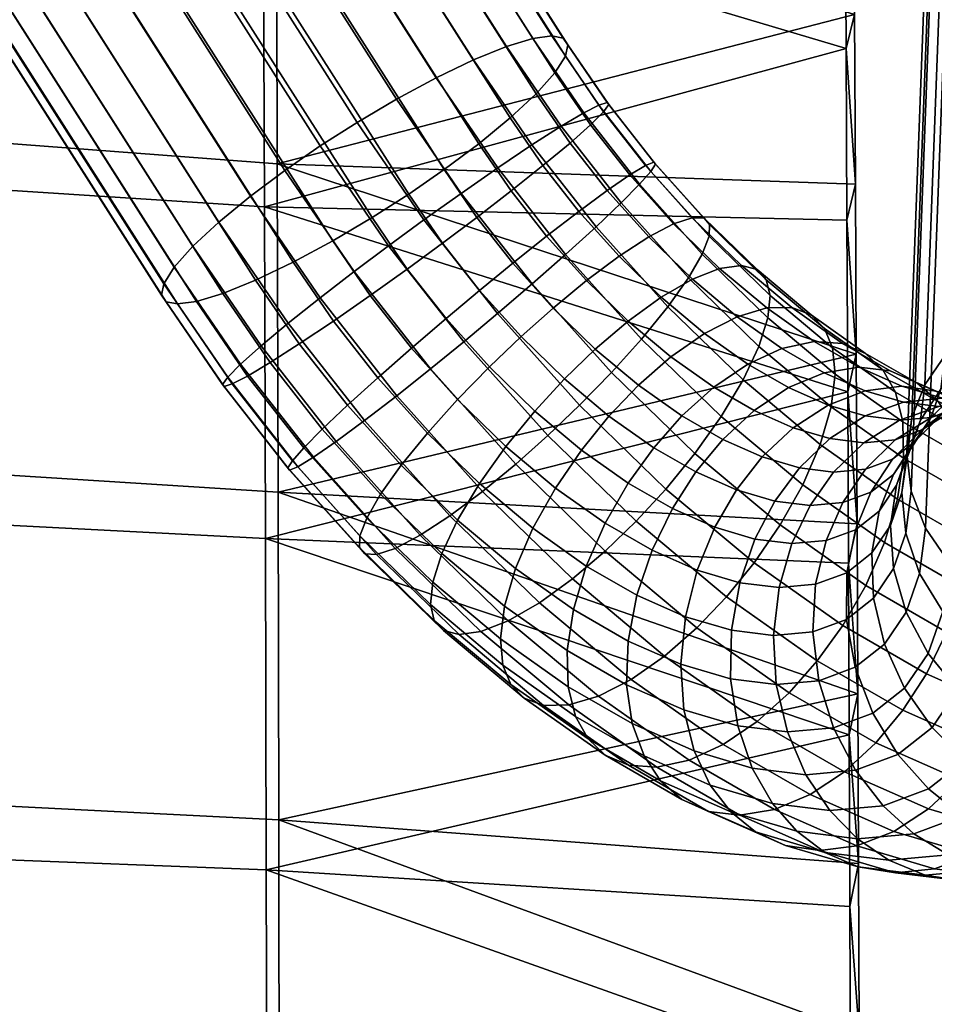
# Model space of a CAD drawing. Header units: millimetres. Extents: x -255 to 255, y -248 to 372.
# Tile 35 of 41: x 180 to 222, y 6 to 51. Entities that reach past the tile are written whole.
import ezdxf

# ---------------------------------------------------------------- set-up
doc = ezdxf.new("R2010")
doc.units = ezdxf.units.MM
doc.layers.add('LDS podnoz', color=7, linetype='Continuous')
doc.layers.add('LDS ram', color=7, linetype='Continuous')

msp = doc.modelspace()

# ---------------------------------------------------------------- meshes
at = {"layer": 'LDS podnoz'}
mesh = msp.add_polyface(dxfattribs=at)
corners = [(170.593, 101.583, 431.147), (177.833, 90.977, 433.514), (176.974, 90.013, 431.651), (169.77, 100.569, 429.296), (171.16, 102.907, 435.228), (178.423, 92.266, 437.603), (178.314, 91.736, 435.543), (171.055, 102.371, 433.169), (170.45, 103.265, 439.152), (177.683, 92.667, 441.517), (178.206, 92.568, 439.579), (170.951, 103.196, 437.206), (225.974, 23.821, 403.258), (232.006, 183.424, 203.688), (233.787, 182.671, 203.139), (227.754, 23.068, 402.71), (222.87, 26.222, 405.085), (228.902, 185.826, 205.514), (230.336, 184.482, 204.483), (224.304, 24.879, 404.054), (221.134, 29.497, 407.651), (227.167, 189.1, 208.081), (227.819, 187.396, 206.737), (221.787, 27.793, 406.308), (221.173, 32.876, 410.355), (227.206, 192.479, 210.784), (226.972, 190.829, 209.458), (220.939, 31.226, 409.028), (222.695, 35.745, 412.696), (228.727, 195.349, 213.125), (227.796, 193.971, 211.995), (221.764, 34.368, 411.566), (225.71, 38.125, 414.69), (231.742, 197.729, 215.119), (230.05, 196.633, 214.192), (224.018, 37.03, 413.763), (229.869, 39.42, 415.851), (235.901, 199.023, 216.28), (233.732, 198.545, 215.833), (227.7, 38.942, 415.403), (234.196, 39.326, 415.907), (240.228, 198.929, 216.336), (238.111, 199.143, 216.443), (232.079, 39.54, 416.014), (237.897, 38.083, 415.024), (243.93, 197.686, 215.454), (242.148, 198.439, 216.002), (236.116, 38.836, 415.573), (241, 35.681, 413.198), (247.033, 195.285, 213.627), (245.599, 196.628, 214.658), (239.567, 37.025, 414.229), (242.736, 32.407, 410.631), (248.769, 192.01, 211.061), (248.116, 193.714, 212.404), (242.084, 34.111, 411.975), (242.698, 29.027, 407.928), (248.73, 188.631, 208.357), (248.964, 190.281, 209.684), (242.932, 30.678, 409.254), (241.176, 26.158, 405.587), (247.208, 185.761, 206.016), (248.139, 187.139, 207.146), (242.106, 27.536, 406.717), (238.161, 23.778, 403.593), (244.193, 183.382, 204.022), (245.886, 184.477, 204.949), (239.854, 24.874, 404.52), (234.002, 22.484, 402.432), (240.034, 182.087, 202.861), (242.204, 182.565, 203.309), (236.171, 22.962, 402.879), (229.675, 22.578, 402.376), (235.708, 182.181, 202.805), (237.824, 181.967, 202.698), (231.792, 22.364, 402.269)]
mesh.append_faces([[corners[k] for k in face] for face in [(0, 1, 2, 3), (4, 5, 6, 7), (7, 6, 1, 0), (8, 9, 10, 11), (11, 10, 5, 4), (12, 13, 14, 15), (16, 17, 18, 19), (19, 18, 13, 12), (20, 21, 22, 23), (24, 25, 26, 27), (27, 26, 21, 20), (23, 22, 17, 16), (28, 29, 30, 31), (32, 33, 34, 35), (35, 34, 29, 28), (36, 37, 38, 39), (40, 41, 42, 43), (43, 42, 37, 36), (39, 38, 33, 32), (31, 30, 25, 24), (44, 45, 46, 47), (48, 49, 50, 51), (51, 50, 45, 44), (52, 53, 54, 55), (56, 57, 58, 59), (59, 58, 53, 52), (55, 54, 49, 48), (60, 61, 62, 63), (64, 65, 66, 67), (67, 66, 61, 60), (68, 69, 70, 71), (72, 73, 74, 75), (15, 14, 73, 72), (75, 74, 69, 68), (71, 70, 65, 64), (63, 62, 57, 56), (47, 46, 41, 40)]])
mesh = msp.add_polyface(dxfattribs=at)
corners = [(169.432, 84.324, 427.7), (182.901, 63.192, 432.417), (181.096, 62.123, 432.787), (167.626, 83.256, 428.071), (171.124, 85.407, 427.722), (184.594, 64.275, 432.438), (174.337, 87.715, 428.883), (187.807, 66.582, 433.599), (186.219, 65.396, 432.818), (172.749, 86.528, 428.102), (175.781, 88.902, 430.078), (189.25, 67.77, 434.795), (179.274, 61.141, 433.587), (165.804, 82.273, 428.871), (187.436, 38.09, 444.867), (186.914, 38.19, 446.805), (173.443, 59.322, 442.089), (160.496, 80.354, 435.434), (176.043, 59.706, 436.384), (189.513, 38.573, 441.1), (188.302, 38.209, 442.924), (174.833, 59.341, 438.208), (192.744, 40.009, 438.304), (191.022, 39.184, 439.524), (177.552, 60.316, 434.808), (194.565, 40.991, 437.504), (176.974, 90.013, 431.651), (190.444, 68.881, 436.368), (178.314, 91.736, 435.543), (191.784, 70.604, 440.259), (191.303, 69.844, 438.231), (177.833, 90.977, 433.514), (178.423, 92.266, 437.603), (191.893, 71.134, 442.32), (177.683, 92.667, 441.517), (191.153, 71.535, 446.234), (191.675, 71.436, 444.295), (178.206, 92.568, 439.579), (176.816, 92.549, 443.46), (190.286, 71.416, 448.176), (174.097, 91.574, 446.86), (187.566, 70.442, 451.576), (189.076, 71.052, 450), (175.606, 92.184, 445.283), (172.375, 90.749, 448.08), (185.845, 69.616, 452.796), (168.748, 88.698, 449.25), (182.218, 67.566, 453.967), (184.023, 68.634, 453.597), (170.553, 89.766, 448.88), (167.055, 87.614, 449.229), (180.525, 66.482, 453.946), (165.43, 86.494, 448.849), (178.9, 65.362, 453.565), (192.37, 44.229, 458.282), (193.995, 45.35, 458.662), (177.312, 64.175, 452.784), (190.782, 43.043, 457.501), (195.688, 46.433, 458.683), (174.675, 61.876, 450.016), (188.145, 40.744, 454.732), (189.338, 41.856, 456.306), (175.868, 62.988, 451.589), (173.816, 60.913, 448.153), (187.286, 39.781, 452.87), (173.226, 59.624, 444.064), (186.695, 38.492, 448.78), (186.805, 39.021, 450.841), (173.334, 60.153, 446.124), (189.578, 34.298, 447.394), (189.499, 34.396, 449.4), (189.739, 34.734, 451.49)]
mesh.append_faces([[corners[k] for k in face] for face in [(0, 1, 2, 3), (4, 5, 1, 0), (6, 7, 8, 9), (10, 11, 7, 6), (9, 8, 5, 4), (3, 2, 12, 13), (14, 15, 16, 17), (18, 19, 20, 21), (12, 22, 23, 24), (2, 25, 22, 12), (24, 23, 19, 18), (26, 27, 11, 10), (17, 21, 20, 14), (28, 29, 30, 31), (32, 33, 29, 28), (34, 35, 36, 37), (38, 39, 35, 34), (37, 36, 33, 32), (40, 41, 42, 43), (44, 45, 41, 40), (46, 47, 48, 49), (50, 51, 47, 46), (49, 48, 45, 44), (43, 42, 39, 38), (27, 26, 31, 30), (52, 53, 51, 50), (53, 54, 55, 51), (56, 57, 54, 53), (51, 55, 58, 47), (59, 60, 61, 62), (63, 64, 60, 59), (65, 66, 67, 68), (16, 15, 66, 65), (68, 67, 64, 63), (62, 61, 57, 56), (15, 69, 70, 66), (66, 70, 71, 67)]])
mesh = msp.add_polyface(dxfattribs=at)
corners = [(184.594, 64.275, 432.438), (198.064, 43.143, 437.155), (196.371, 42.06, 437.133), (182.901, 63.192, 432.417), (187.807, 66.582, 433.599), (201.276, 45.45, 438.316), (199.688, 44.264, 437.535), (186.219, 65.396, 432.818), (189.25, 67.77, 434.795), (202.72, 46.637, 439.511), (194.565, 40.991, 437.504), (181.096, 62.123, 432.787), (191.303, 69.844, 438.231), (204.772, 48.712, 442.947), (203.914, 47.749, 441.084), (190.444, 68.881, 436.368), (191.893, 71.134, 442.32), (205.363, 50.001, 447.036), (205.254, 49.472, 444.976), (191.784, 70.604, 440.259), (191.675, 71.436, 444.295), (205.145, 50.303, 449.012), (190.286, 71.416, 448.176), (203.756, 50.284, 452.893), (204.623, 50.403, 450.95), (191.153, 71.535, 446.234), (189.076, 71.052, 450), (202.546, 49.92, 454.716), (187.566, 70.442, 451.576), (201.037, 49.309, 456.293), (184.023, 68.634, 453.597), (197.493, 47.502, 458.313), (199.314, 48.484, 457.513), (185.845, 69.616, 452.796), (182.218, 67.566, 453.967), (195.688, 46.433, 458.683), (199.77, 37.424, 437.493), (198.179, 36.062, 437.886), (196.286, 38.478, 437.884), (197.989, 39.696, 437.491), (201.311, 38.714, 437.498), (199.61, 40.885, 437.497), (200.587, 36.358, 459.36), (202.128, 37.647, 459.365), (198.754, 41.954, 459.362), (197.133, 40.765, 459.356), (199.057, 35.108, 458.99), (195.554, 39.578, 458.986), (189.513, 38.573, 441.1), (191.688, 35.395, 441.582), (190.651, 34.778, 443.444), (188.302, 38.209, 442.924), (192.744, 40.009, 438.304), (194.596, 37.303, 438.713), (193.029, 36.252, 439.968), (191.022, 39.184, 439.524), (201.189, 42.071, 437.867), (200.457, 43.172, 458.969), (202.147, 44.347, 458.14), (193.995, 45.35, 458.662), (190.782, 43.043, 457.501), (193.983, 38.367, 458.209), (192.37, 44.229, 458.282), (188.145, 40.744, 454.732), (191.278, 36.167, 455.425), (192.523, 37.203, 457.01), (189.338, 41.856, 456.306), (186.805, 39.021, 450.841), (189.739, 34.734, 451.49), (190.333, 35.329, 453.544), (187.286, 39.781, 452.87)]
mesh.append_faces([[corners[k] for k in face] for face in [(0, 1, 2, 3), (4, 5, 6, 7), (8, 9, 5, 4), (7, 6, 1, 0), (3, 2, 10, 11), (12, 13, 14, 15), (16, 17, 18, 19), (20, 21, 17, 16), (19, 18, 13, 12), (15, 14, 9, 8), (22, 23, 24, 25), (26, 27, 23, 22), (28, 29, 27, 26), (25, 24, 21, 20), (30, 31, 32, 33), (34, 35, 31, 30), (29, 28, 33, 32), (36, 37, 38, 39), (40, 36, 39, 41), (42, 43, 44, 45), (46, 42, 45, 47), (48, 49, 50, 51), (52, 53, 54, 55), (2, 39, 38, 10), (10, 38, 53, 52), (55, 54, 49, 48), (6, 56, 41, 1), (1, 41, 39, 2), (31, 57, 58, 32), (59, 45, 44, 35), (35, 44, 57, 31), (60, 61, 47, 62), (63, 64, 65, 66), (66, 65, 61, 60), (67, 68, 69, 70), (70, 69, 64, 63), (62, 47, 45, 59)]])
mesh = msp.add_polyface(dxfattribs=at)
corners = [(204.392, 41.2, 438.646), (202.841, 39.964, 437.869), (201.189, 42.071, 437.867), (202.76, 43.283, 438.644), (205.87, 42.341, 439.845), (204.22, 44.447, 439.843), (207.173, 43.304, 441.429), (205.465, 45.483, 441.428), (208.211, 44.022, 443.311), (206.41, 46.321, 443.309), (208.929, 44.458, 445.365), (207.004, 46.916, 445.363), (209.313, 44.613, 447.455), (207.244, 47.254, 447.453), (209.389, 44.515, 449.461), (207.166, 47.352, 449.459), (209.182, 44.184, 451.433), (206.793, 47.232, 451.43), (208.663, 43.591, 453.412), (206.092, 46.872, 453.409), (207.814, 42.733, 455.274), (205.054, 46.255, 455.271), (206.661, 41.638, 456.888), (203.714, 45.398, 456.885), (205.264, 40.369, 458.143), (202.147, 44.347, 458.14), (203.719, 39.01, 458.972), (200.457, 43.172, 458.969), (207.716, 40.28, 439.495), (206.218, 39.162, 438.299), (209.083, 41.172, 441.067), (210.226, 41.773, 442.929), (211.083, 42.054, 444.956), (211.628, 42.029, 447.016), (211.875, 41.739, 448.989), (211.853, 41.202, 450.926), (211.538, 40.382, 452.867), (210.902, 39.286, 454.688), (213.341, 39.859, 444.139), (212.339, 39.719, 442.164), (214.056, 39.67, 446.137), (214.482, 39.205, 448.045), (202.72, 46.637, 439.511), (201.276, 45.45, 438.316), (199.688, 44.264, 437.535), (204.772, 48.712, 442.947), (203.914, 47.749, 441.084), (205.363, 50.001, 447.036), (205.254, 49.472, 444.976), (205.145, 50.303, 449.012), (203.756, 50.284, 452.893), (204.623, 50.403, 450.95), (201.037, 49.309, 456.293), (202.546, 49.92, 454.716), (199.314, 48.484, 457.513)]
mesh.append_faces([[corners[k] for k in face] for face in [(0, 1, 2, 3), (4, 0, 3, 5), (6, 4, 5, 7), (8, 6, 7, 9), (10, 8, 9, 11), (12, 10, 11, 13), (14, 12, 13, 15), (16, 14, 15, 17), (18, 16, 17, 19), (20, 18, 19, 21), (22, 20, 21, 23), (24, 22, 23, 25), (26, 24, 25, 27), (28, 29, 0, 4), (30, 28, 4, 6), (31, 30, 6, 8), (32, 31, 8, 10), (33, 32, 10, 12), (34, 33, 12, 14), (35, 34, 14, 16), (36, 35, 16, 18), (37, 36, 18, 20), (38, 39, 31, 32), (40, 38, 32, 33), (41, 40, 33, 34), (42, 5, 3, 43), (43, 3, 2, 44), (45, 9, 7, 46), (47, 13, 11, 48), (48, 11, 9, 45), (46, 7, 5, 42), (49, 15, 13, 47), (50, 19, 17, 51), (52, 23, 21, 53), (53, 21, 19, 50), (54, 25, 23, 52), (15, 49, 51, 17)]])
mesh = msp.add_polyface(dxfattribs=at)
corners = [(202.841, 39.964, 437.869), (201.311, 38.714, 437.498), (199.61, 40.885, 437.497), (201.189, 42.071, 437.867), (202.128, 37.647, 459.365), (203.719, 39.01, 458.972), (200.457, 43.172, 458.969), (198.754, 41.954, 459.362), (203.214, 36.59, 437.137), (201.761, 35.201, 437.115), (199.77, 37.424, 437.493), (204.688, 37.902, 437.518), (206.218, 39.162, 438.299), (204.392, 41.2, 438.646), (209.956, 37.959, 456.263), (210.902, 39.286, 454.688), (207.814, 42.733, 455.274), (206.661, 41.638, 456.888), (208.75, 36.477, 457.481), (205.264, 40.369, 458.143), (207.367, 34.937, 458.28), (205.903, 33.434, 458.649), (204.449, 32.046, 458.627), (200.587, 36.358, 459.36), (202.976, 30.733, 458.246), (199.057, 35.108, 458.99), (201.445, 29.474, 457.465), (197.505, 33.872, 458.213), (203.849, 33.172, 436.359), (202.517, 31.54, 436.681), (200.296, 33.698, 437.484), (205.209, 34.651, 436.415), (206.625, 36.02, 436.817), (208.132, 37.301, 437.606), (209.651, 38.399, 438.794), (207.716, 40.28, 439.495), (211.085, 39.226, 440.342), (209.083, 41.172, 441.067), (212.339, 39.719, 442.164), (210.226, 41.773, 442.929), (214.654, 38.479, 449.912), (214.482, 39.205, 448.045), (211.875, 41.739, 448.989), (211.853, 41.202, 450.926), (214.552, 37.452, 451.775), (211.538, 40.382, 452.867), (214.139, 36.14, 453.517), (213.412, 34.601, 455.012), (212.406, 32.925, 456.158), (211.192, 31.219, 456.895), (207.255, 32.938, 435.345), (205.99, 31.38, 435.24), (208.611, 34.358, 435.779), (210.096, 35.658, 436.58), (211.636, 36.738, 437.756), (213.138, 37.507, 439.269), (214.505, 37.906, 441.031), (210.604, 32.949, 434.426), (209.309, 31.488, 433.952), (212.066, 34.266, 435.242), (213.628, 35.331, 436.404), (215.199, 36.052, 437.87), (213.924, 33.195, 433.692), (212.484, 31.866, 432.857), (215.507, 34.249, 434.837)]
mesh.append_faces([[corners[k] for k in face] for face in [(0, 1, 2, 3), (4, 5, 6, 7), (8, 9, 10, 1), (11, 8, 1, 0), (12, 11, 0, 13), (14, 15, 16, 17), (18, 14, 17, 19), (20, 18, 19, 5), (21, 20, 5, 4), (22, 21, 4, 23), (24, 22, 23, 25), (26, 24, 25, 27), (28, 29, 30, 9), (31, 28, 9, 8), (32, 31, 8, 11), (33, 32, 11, 12), (34, 33, 12, 35), (36, 34, 35, 37), (38, 36, 37, 39), (40, 41, 42, 43), (44, 40, 43, 45), (46, 44, 45, 15), (47, 46, 15, 14), (48, 47, 14, 18), (49, 48, 18, 20), (50, 51, 28, 31), (52, 50, 31, 32), (53, 52, 32, 33), (54, 53, 33, 34), (55, 54, 34, 36), (56, 55, 36, 38), (57, 58, 50, 52), (59, 57, 52, 53), (60, 59, 53, 54), (61, 60, 54, 55), (62, 63, 57, 59), (64, 62, 59, 60)]])
mesh = msp.add_polyface(dxfattribs=at)
corners = [(215.657, 37.921, 442.928), (214.505, 37.906, 441.031), (212.339, 39.719, 442.164), (213.341, 39.859, 444.139), (216.544, 37.586, 444.835), (214.056, 39.67, 446.137), (217.156, 36.967, 446.647), (214.482, 39.205, 448.045), (217.527, 36.075, 448.41), (214.654, 38.479, 449.912), (217.644, 34.865, 450.159), (214.552, 37.452, 451.775), (217.459, 33.362, 451.781), (214.139, 36.14, 453.517), (216.955, 31.635, 453.159), (213.412, 34.601, 455.012), (216.154, 29.787, 454.198), (212.406, 32.925, 456.158), (216.68, 36.37, 439.555), (215.199, 36.052, 437.87), (213.138, 37.507, 439.269), (217.981, 36.28, 441.35), (219.043, 35.822, 443.14), (219.839, 35.072, 444.826), (220.41, 34.039, 446.453), (220.747, 32.673, 448.053), (220.791, 31.008, 449.519), (220.511, 29.123, 450.745), (219.916, 27.13, 451.645), (217.143, 34.931, 436.249), (215.507, 34.249, 434.837), (213.628, 35.331, 436.404), (218.731, 35.188, 437.845), (220.173, 35.016, 439.522), (221.399, 34.464, 441.174), (215.716, 32.404, 431.912), (214.296, 31.065, 431.056), (212.484, 31.866, 432.857), (213.924, 33.195, 433.692), (217.317, 33.448, 433.038), (219.017, 34.103, 434.386), (220.708, 34.314, 435.88), (216.004, 30.563, 429.057), (214.872, 29.029, 428.421), (213.112, 29.546, 430.481), (217.404, 31.907, 429.935), (219.024, 32.946, 431.039), (220.783, 33.584, 432.319), (217.576, 30.368, 426.898), (216.491, 28.828, 426.197), (218.958, 31.715, 427.802), (220.595, 32.752, 428.882), (219.035, 30.498, 424.523), (217.995, 28.962, 423.75), (220.4, 31.843, 425.454), (220.283, 30.963, 422.071), (219.279, 29.441, 421.224), (221.633, 32.302, 423.03), (221.291, 31.755, 419.593), (220.318, 30.257, 418.671)]
mesh.append_faces([[corners[k] for k in face] for face in [(0, 1, 2, 3), (4, 0, 3, 5), (6, 4, 5, 7), (8, 6, 7, 9), (10, 8, 9, 11), (12, 10, 11, 13), (14, 12, 13, 15), (16, 14, 15, 17), (18, 19, 20, 1), (21, 18, 1, 0), (22, 21, 0, 4), (23, 22, 4, 6), (24, 23, 6, 8), (25, 24, 8, 10), (26, 25, 10, 12), (27, 26, 12, 14), (28, 27, 14, 16), (29, 30, 31, 19), (32, 29, 19, 18), (33, 32, 18, 21), (34, 33, 21, 22), (35, 36, 37, 38), (39, 35, 38, 30), (40, 39, 30, 29), (41, 40, 29, 32), (42, 43, 44, 36), (45, 42, 36, 35), (46, 45, 35, 39), (47, 46, 39, 40), (48, 49, 43, 42), (50, 48, 42, 45), (51, 50, 45, 46), (52, 53, 49, 48), (54, 52, 48, 50), (55, 56, 53, 52), (57, 55, 52, 54), (58, 59, 56, 55)]])
mesh = msp.add_polyface(dxfattribs=at)
corners = [(192.716, 30.888, 445.426), (192.509, 30.557, 447.397), (189.578, 34.298, 447.394), (189.95, 34.418, 445.423), (193.235, 31.48, 443.446), (190.651, 34.778, 443.444), (194.083, 32.339, 441.584), (191.688, 35.395, 441.582), (195.237, 33.434, 439.97), (193.029, 36.252, 439.968), (196.634, 34.703, 438.716), (194.596, 37.303, 438.713), (198.179, 36.062, 437.886), (196.286, 38.478, 437.884), (197.505, 33.872, 458.213), (199.057, 35.108, 458.99), (195.554, 39.578, 458.986), (193.983, 38.367, 458.209), (196.027, 32.731, 457.013), (192.523, 37.203, 457.01), (194.725, 31.768, 455.429), (191.278, 36.167, 455.425), (193.687, 31.05, 453.547), (190.333, 35.329, 453.544), (192.968, 30.613, 451.493), (189.739, 34.734, 451.49), (192.584, 30.459, 449.404), (189.499, 34.396, 449.4), (195.81, 27.434, 444.839), (195.788, 26.896, 446.775), (196.125, 28.254, 442.898), (196.761, 29.349, 441.076), (197.707, 30.677, 439.502), (198.913, 32.158, 438.283), (200.296, 33.698, 437.484), (201.761, 35.201, 437.115), (199.77, 37.424, 437.493), (199.947, 28.355, 456.27), (201.445, 29.474, 457.465), (198.581, 27.464, 454.697), (197.438, 26.863, 452.836), (196.58, 26.581, 450.808), (196.035, 26.607, 448.749), (199.054, 24.281, 443.664), (199.227, 23.555, 445.531), (199.156, 25.308, 441.801), (199.569, 26.62, 440.06), (200.297, 28.159, 438.564), (201.303, 29.835, 437.418), (201.37, 23.041, 451.412), (202.624, 23.534, 453.234), (200.368, 22.9, 449.437), (199.653, 23.09, 447.439), (187.436, 38.09, 444.867), (186.914, 38.19, 446.805), (188.302, 38.209, 442.924)]
mesh.append_faces([[corners[k] for k in face] for face in [(0, 1, 2, 3), (4, 0, 3, 5), (6, 4, 5, 7), (8, 6, 7, 9), (10, 8, 9, 11), (12, 10, 11, 13), (14, 15, 16, 17), (18, 14, 17, 19), (20, 18, 19, 21), (22, 20, 21, 23), (24, 22, 23, 25), (26, 24, 25, 27), (1, 26, 27, 2), (28, 29, 1, 0), (30, 28, 0, 4), (31, 30, 4, 6), (32, 31, 6, 8), (33, 32, 8, 10), (34, 33, 10, 12), (35, 34, 12, 36), (37, 38, 14, 18), (39, 37, 18, 20), (40, 39, 20, 22), (41, 40, 22, 24), (42, 41, 24, 26), (29, 42, 26, 1), (43, 44, 29, 28), (45, 43, 28, 30), (46, 45, 30, 31), (47, 46, 31, 32), (48, 47, 32, 33), (49, 50, 39, 40), (51, 49, 40, 41), (52, 51, 41, 42), (44, 52, 42, 29), (53, 3, 2, 54), (55, 5, 3, 53)]])
mesh = msp.add_polyface(dxfattribs=at)
corners = [(222.371, 33.613, 442.715), (221.399, 34.464, 441.174), (219.043, 35.822, 443.14), (219.839, 35.072, 444.826), (223.129, 32.472, 444.185), (220.41, 34.039, 446.453), (223.673, 30.986, 445.612), (220.747, 32.673, 448.053), (223.934, 29.197, 446.898), (220.791, 31.008, 449.519), (223.866, 27.19, 447.947), (220.511, 29.123, 450.745), (222.286, 34.082, 437.422), (220.708, 34.314, 435.88), (218.731, 35.188, 437.845), (220.173, 35.016, 439.522), (223.67, 33.46, 438.917), (224.81, 32.535, 440.29), (225.75, 31.313, 441.58), (226.494, 29.739, 442.809), (222.571, 33.766, 433.699), (220.783, 33.584, 432.319), (219.017, 34.103, 434.386), (224.278, 33.497, 435.091), (225.811, 32.83, 436.411), (222.407, 33.382, 430.087), (220.595, 32.752, 428.882), (219.024, 32.946, 431.039), (224.285, 33.554, 431.344), (226.11, 33.27, 432.573), (222.053, 32.881, 426.509), (220.4, 31.843, 425.454), (218.958, 31.715, 427.802), (223.916, 33.516, 427.632), (225.877, 33.695, 428.753), (223.3, 33.346, 424.058), (221.633, 32.302, 423.03), (225.206, 33.997, 425.096), (222.629, 33.085, 420.58), (221.291, 31.755, 419.593), (220.283, 30.963, 422.071), (224.307, 34.137, 421.582), (221.089, 31.391, 416.145), (220.467, 29.761, 415.147), (219.66, 28.574, 417.79), (220.318, 30.257, 418.671), (222.04, 32.855, 417.14), (223.37, 34.173, 418.156), (225.055, 35.237, 419.131), (220.962, 31.19, 412.688), (220.714, 29.433, 411.509), (220.188, 27.913, 414.123), (221.562, 32.757, 413.795), (222.499, 34.182, 414.86), (223.823, 35.484, 415.902), (225.514, 36.562, 416.853), (221.173, 32.876, 410.355), (220.939, 31.226, 409.028), (221.134, 29.497, 407.651), (220.892, 27.567, 410.322), (222.695, 35.745, 412.696), (221.764, 34.368, 411.566), (224.018, 37.03, 413.763)]
mesh.append_faces([[corners[k] for k in face] for face in [(0, 1, 2, 3), (4, 0, 3, 5), (6, 4, 5, 7), (8, 6, 7, 9), (10, 8, 9, 11), (12, 13, 14, 15), (16, 12, 15, 1), (17, 16, 1, 0), (18, 17, 0, 4), (19, 18, 4, 6), (20, 21, 22, 13), (23, 20, 13, 12), (24, 23, 12, 16), (25, 26, 27, 21), (28, 25, 21, 20), (29, 28, 20, 23), (30, 31, 32, 26), (33, 30, 26, 25), (34, 33, 25, 28), (35, 36, 31, 30), (37, 35, 30, 33), (38, 39, 40, 36), (41, 38, 36, 35), (42, 43, 44, 45), (46, 42, 45, 39), (47, 46, 39, 38), (48, 47, 38, 41), (49, 50, 51, 43), (52, 49, 43, 42), (53, 52, 42, 46), (54, 53, 46, 47), (55, 54, 47, 48), (49, 56, 57, 50), (50, 57, 58, 59), (53, 60, 61, 52), (54, 62, 60, 53), (52, 61, 56, 49)]])
mesh = msp.add_polyface(dxfattribs=at)
corners = [(202.517, 31.54, 436.681), (201.303, 29.835, 437.418), (198.913, 32.158, 438.283), (200.296, 33.698, 437.484), (209.86, 29.588, 457.217), (211.192, 31.219, 456.895), (207.367, 34.937, 458.28), (205.903, 33.434, 458.649), (208.5, 28.109, 457.161), (204.449, 32.046, 458.627), (207.084, 26.74, 456.759), (202.976, 30.733, 458.246), (205.576, 25.459, 455.97), (201.445, 29.474, 457.465), (204.057, 24.361, 454.782), (199.947, 28.355, 456.27), (202.624, 23.534, 453.234), (198.581, 27.464, 454.697), (202.264, 22.707, 440.176), (202.381, 21.496, 441.925), (199.054, 24.281, 443.664), (199.156, 25.308, 441.801), (202.449, 24.21, 438.554), (199.569, 26.62, 440.06), (202.953, 25.937, 437.175), (200.297, 28.159, 438.564), (203.754, 27.784, 436.136), (204.793, 29.635, 435.49), (205.99, 31.38, 435.24), (203.849, 33.172, 436.359), (215.114, 27.937, 454.844), (216.154, 29.787, 454.198), (212.406, 32.925, 456.158), (213.918, 26.192, 455.094), (212.653, 24.633, 454.989), (211.297, 23.214, 454.556), (209.812, 21.913, 453.755), (208.272, 20.833, 452.578), (205.619, 24.054, 435.366), (205.339, 22.168, 436.592), (206.214, 26.047, 434.467), (207.079, 28.021, 433.939), (208.139, 29.862, 433.781), (209.309, 31.488, 433.952), (207.255, 32.938, 435.345), (208.534, 24.71, 432.532), (208.133, 22.605, 433.269), (209.234, 26.779, 432.141), (210.166, 28.694, 432.091), (211.246, 30.371, 432.336), (212.484, 31.866, 432.857), (210.604, 32.949, 434.426), (210.77, 23.721, 430.309), (210.556, 21.534, 430.861), (211.312, 25.86, 430.077), (212.119, 27.83, 430.149), (213.112, 29.546, 430.481), (214.296, 31.065, 431.056), (213.27, 25.285, 427.784), (212.878, 23.101, 427.842), (213.96, 27.289, 427.993), (214.872, 29.029, 428.421)]
mesh.append_faces([[corners[k] for k in face] for face in [(0, 1, 2, 3), (4, 5, 6, 7), (8, 4, 7, 9), (10, 8, 9, 11), (12, 10, 11, 13), (14, 12, 13, 15), (16, 14, 15, 17), (18, 19, 20, 21), (22, 18, 21, 23), (24, 22, 23, 25), (26, 24, 25, 1), (27, 26, 1, 0), (28, 27, 0, 29), (30, 31, 32, 5), (33, 30, 5, 4), (34, 33, 4, 8), (35, 34, 8, 10), (36, 35, 10, 12), (37, 36, 12, 14), (38, 39, 22, 24), (40, 38, 24, 26), (41, 40, 26, 27), (42, 41, 27, 28), (43, 42, 28, 44), (45, 46, 38, 40), (47, 45, 40, 41), (48, 47, 41, 42), (49, 48, 42, 43), (50, 49, 43, 51), (52, 53, 46, 45), (54, 52, 45, 47), (55, 54, 47, 48), (56, 55, 48, 49), (57, 56, 49, 50), (58, 59, 52, 54), (60, 58, 54, 55), (61, 60, 55, 56)]])
mesh = msp.add_polyface(dxfattribs=at)
corners = [(219.051, 25.156, 452.172), (219.916, 27.13, 451.645), (216.154, 29.787, 454.198), (215.114, 27.937, 454.844), (217.991, 23.314, 452.33), (213.918, 26.192, 455.094), (216.821, 21.689, 452.16), (212.653, 24.633, 454.989), (215.526, 20.227, 451.686), (211.297, 23.214, 454.556), (223.465, 25.085, 448.685), (223.866, 27.19, 447.947), (220.511, 29.123, 450.745), (222.765, 23.016, 449.075), (221.833, 21.1, 449.126), (220.754, 19.423, 448.88), (225.536, 19.463, 445.445), (226.344, 21.433, 445.518), (215.071, 25.061, 425.31), (214.818, 22.861, 425.177), (212.878, 23.101, 427.842), (213.27, 25.285, 427.784), (215.655, 27.079, 425.666), (213.96, 27.289, 427.993), (216.491, 28.828, 426.197), (214.872, 29.029, 428.421), (216.619, 23.021, 422.247), (216.894, 20.775, 422.124), (214.942, 20.602, 425.3), (216.744, 25.21, 422.587), (217.228, 27.219, 423.106), (217.995, 28.962, 423.75), (218.158, 23.595, 419.221), (218.562, 21.397, 418.845), (218.174, 25.743, 419.776), (218.573, 27.72, 420.462), (219.279, 29.441, 421.224), (219.909, 22.456, 415.531), (220.834, 20.436, 415.085), (219.373, 19.288, 418.678), (219.402, 24.572, 416.162), (219.33, 26.651, 416.935), (219.66, 28.574, 417.79), (220.318, 30.257, 418.671), (220.911, 23.928, 412.252), (221.92, 22.032, 411.529), (220.326, 25.931, 413.136), (220.188, 27.913, 414.123), (220.467, 29.761, 415.147), (223.997, 22.432, 407.441), (225.645, 21.201, 406.884), (224.876, 18.98, 410.704), (223.278, 20.356, 411.009), (222.585, 23.955, 408.223), (221.524, 25.701, 409.202), (220.892, 27.567, 410.322), (220.714, 29.433, 411.509), (222.87, 26.222, 405.085), (224.304, 24.879, 404.054), (221.134, 29.497, 407.651), (221.787, 27.793, 406.308)]
mesh.append_faces([[corners[k] for k in face] for face in [(0, 1, 2, 3), (4, 0, 3, 5), (6, 4, 5, 7), (8, 6, 7, 9), (10, 11, 12, 1), (13, 10, 1, 0), (14, 13, 0, 4), (15, 14, 4, 6), (16, 17, 13, 14), (18, 19, 20, 21), (22, 18, 21, 23), (24, 22, 23, 25), (26, 27, 28, 19), (29, 26, 19, 18), (30, 29, 18, 22), (31, 30, 22, 24), (32, 33, 27, 26), (34, 32, 26, 29), (35, 34, 29, 30), (36, 35, 30, 31), (37, 38, 39, 33), (40, 37, 33, 32), (41, 40, 32, 34), (42, 41, 34, 35), (43, 42, 35, 36), (44, 45, 38, 37), (46, 44, 37, 40), (47, 46, 40, 41), (48, 47, 41, 42), (49, 50, 51, 52), (53, 49, 52, 45), (54, 53, 45, 44), (55, 54, 44, 46), (56, 55, 46, 47), (53, 57, 58, 49), (55, 59, 60, 54), (54, 60, 57, 53)]])
mesh = msp.add_polyface(dxfattribs=at)
corners = [(202.381, 21.496, 441.925), (202.752, 20.604, 443.687), (199.227, 23.555, 445.531), (199.054, 24.281, 443.664), (206.77, 20.064, 451.066), (208.272, 20.833, 452.578), (204.057, 24.361, 454.782), (202.624, 23.534, 453.234), (205.403, 19.666, 449.303), (201.37, 23.041, 451.412), (204.251, 19.65, 447.406), (200.368, 22.9, 449.437), (203.363, 19.985, 445.499), (199.653, 23.09, 447.439), (205.72, 19.138, 439.658), (206.291, 18.105, 441.285), (205.383, 20.504, 438.059), (202.264, 22.707, 440.176), (205.339, 22.168, 436.592), (202.449, 24.21, 438.554), (214.064, 18.91, 450.869), (215.526, 20.227, 451.686), (211.297, 23.214, 454.556), (209.812, 21.913, 453.755), (212.502, 17.845, 449.707), (210.931, 17.125, 448.242), (209.45, 16.807, 446.556), (208.149, 16.897, 444.761), (207.087, 17.355, 442.972), (208.87, 17.323, 437.032), (209.628, 16.181, 438.502), (208.326, 18.808, 435.605), (208.065, 20.597, 434.318), (208.133, 22.605, 433.269), (205.619, 24.054, 435.366), (214.856, 14.863, 444.968), (216.492, 15.546, 446.379), (213.269, 14.606, 443.372), (211.826, 14.778, 441.694), (210.6, 15.33, 440.042), (211.905, 15.981, 434.015), (212.845, 14.759, 435.304), (211.162, 17.554, 432.786), (210.693, 19.436, 431.707), (210.556, 21.534, 430.861), (213.985, 13.834, 436.677), (215.369, 13.212, 438.173), (214.767, 15.139, 430.665), (215.877, 13.867, 431.755), (213.834, 16.768, 429.657), (213.169, 18.708, 428.808), (212.84, 20.862, 428.187), (212.878, 23.101, 427.842), (210.77, 23.721, 430.309), (214.818, 22.861, 425.177), (214.942, 20.602, 425.3)]
mesh.append_faces([[corners[k] for k in face] for face in [(0, 1, 2, 3), (4, 5, 6, 7), (8, 4, 7, 9), (10, 8, 9, 11), (12, 10, 11, 13), (1, 12, 13, 2), (14, 15, 1, 0), (16, 14, 0, 17), (18, 16, 17, 19), (20, 21, 22, 23), (24, 20, 23, 5), (25, 24, 5, 4), (26, 25, 4, 8), (27, 26, 8, 10), (28, 27, 10, 12), (15, 28, 12, 1), (29, 30, 15, 14), (31, 29, 14, 16), (32, 31, 16, 18), (33, 32, 18, 34), (35, 36, 24, 25), (37, 35, 25, 26), (38, 37, 26, 27), (39, 38, 27, 28), (30, 39, 28, 15), (40, 41, 30, 29), (42, 40, 29, 31), (43, 42, 31, 32), (44, 43, 32, 33), (45, 46, 38, 39), (41, 45, 39, 30), (47, 48, 41, 40), (49, 47, 40, 42), (50, 49, 42, 43), (51, 50, 43, 44), (52, 51, 44, 53), (54, 55, 51, 52)]])
mesh = msp.add_polyface(dxfattribs=at)
corners = [(219.515, 17.928, 448.359), (220.754, 19.423, 448.88), (216.821, 21.689, 452.16), (215.526, 20.227, 451.686), (218.075, 16.599, 447.524), (214.064, 18.91, 450.869), (216.492, 15.546, 446.379), (212.502, 17.845, 449.707), (224.543, 17.748, 445.114), (225.536, 19.463, 445.445), (221.833, 21.1, 449.126), (223.359, 16.229, 444.538), (221.939, 14.89, 443.683), (220.338, 13.846, 442.557), (218.639, 13.191, 441.208), (214.856, 14.863, 444.968), (216.948, 12.98, 439.715), (213.269, 14.606, 443.372), (215.369, 13.212, 438.173), (211.826, 14.778, 441.694), (225.583, 13.819, 439.418), (226.983, 15.163, 440.296), (223.963, 12.78, 438.314), (222.205, 12.142, 437.034), (220.417, 11.96, 435.654), (218.709, 12.229, 434.263), (217.176, 12.896, 432.942), (213.985, 13.834, 436.677), (215.877, 13.867, 431.755), (212.845, 14.759, 435.304), (217.399, 14.813, 427.049), (218.667, 13.522, 427.922), (214.767, 15.139, 430.665), (216.294, 16.464, 426.279), (213.834, 16.768, 429.657), (215.448, 18.425, 425.677), (213.169, 18.708, 428.808), (214.942, 20.602, 425.3), (212.84, 20.862, 428.187), (220.112, 12.532, 428.909), (219.844, 15.031, 423.071), (221.258, 13.752, 423.706), (218.578, 16.667, 422.562), (217.564, 18.613, 422.234), (216.894, 20.775, 422.124), (222.838, 12.774, 424.472), (221.933, 15.81, 418.963), (223.472, 14.578, 419.353), (220.529, 17.395, 418.725), (219.373, 19.288, 418.678), (218.562, 21.397, 418.845), (225.168, 13.643, 419.891), (223.622, 17.136, 414.811), (225.262, 15.983, 414.953), (222.107, 18.634, 414.847), (220.834, 20.436, 415.085), (223.278, 20.356, 411.009), (224.876, 18.98, 410.704), (221.92, 22.032, 411.529)]
mesh.append_faces([[corners[k] for k in face] for face in [(0, 1, 2, 3), (4, 0, 3, 5), (6, 4, 5, 7), (8, 9, 10, 1), (11, 8, 1, 0), (12, 11, 0, 4), (13, 12, 4, 6), (14, 13, 6, 15), (16, 14, 15, 17), (18, 16, 17, 19), (20, 21, 11, 12), (22, 20, 12, 13), (23, 22, 13, 14), (24, 23, 14, 16), (25, 24, 16, 18), (26, 25, 18, 27), (28, 26, 27, 29), (30, 31, 28, 32), (33, 30, 32, 34), (35, 33, 34, 36), (37, 35, 36, 38), (31, 39, 26, 28), (40, 41, 31, 30), (42, 40, 30, 33), (43, 42, 33, 35), (44, 43, 35, 37), (41, 45, 39, 31), (46, 47, 41, 40), (48, 46, 40, 42), (49, 48, 42, 43), (50, 49, 43, 44), (47, 51, 45, 41), (52, 53, 47, 46), (54, 52, 46, 48), (55, 54, 48, 49), (56, 57, 52, 54), (58, 56, 54, 55)]])
mesh = msp.add_polyface(dxfattribs=at)
corners = [(225.485, 11.736, 432.527), (227.298, 12.367, 433.732), (223.963, 12.78, 438.314), (222.205, 12.142, 437.034), (223.608, 11.564, 431.27), (220.417, 11.96, 435.654), (221.783, 11.849, 430.041), (218.709, 12.229, 434.263), (220.112, 12.532, 428.909), (217.176, 12.896, 432.942), (228.532, 12.007, 427.57), (230.395, 12.642, 428.693), (226.571, 11.828, 426.448), (224.636, 12.102, 425.397), (222.838, 12.774, 424.472), (231.439, -40.68, 430.965), (232.633, -41.621, 426.462), (230.672, -41.582, 426.024), (229.521, -40.674, 430.364), (233.417, -41.08, 431.649), (234.647, -42.05, 427.009), (227.617, -41.03, 429.827), (228.717, -41.897, 425.679), (226.725, -42.608, 425.426), (225.685, -41.788, 429.347), (229.835, -40.152, 435.407), (227.976, -40.166, 434.645), (231.764, -40.536, 436.227), (233.65, -41.357, 437.06), (235.337, -41.913, 432.386), (226.14, -40.544, 433.919), (224.289, -41.328, 433.216), (227.845, -40.047, 439.722), (226.058, -40.064, 438.803), (229.713, -40.427, 440.673), (231.556, -41.246, 441.599), (233.252, -42.492, 442.44), (235.367, -42.604, 437.855), (222.555, -41.237, 436.974), (222.536, -42.535, 432.584), (220.915, -42.449, 436.1), (224.307, -40.446, 437.894), (225.5, -40.364, 443.844), (223.798, -40.37, 442.775), (227.297, -40.755, 444.92), (229.089, -41.58, 445.935), (220.513, -41.513, 440.563), (219.004, -42.707, 439.458), (222.146, -40.739, 441.69), (222.917, -41.073, 447.599), (221.309, -41.053, 446.394), (224.635, -41.485, 448.789), (226.372, -42.326, 449.886), (219.767, -41.392, 445.149), (218.264, -42.13, 443.833), (220.07, -42.165, 451.06), (218.565, -42.106, 449.729), (221.702, -42.611, 452.355), (217.145, -42.398, 448.337)]
mesh.append_faces([[corners[k] for k in face] for face in [(0, 1, 2, 3), (4, 0, 3, 5), (6, 4, 5, 7), (8, 6, 7, 9), (10, 11, 1, 0), (12, 10, 0, 4), (13, 12, 4, 6), (14, 13, 6, 8), (15, 16, 17, 18), (19, 20, 16, 15), (21, 22, 23, 24), (18, 17, 22, 21), (25, 15, 18, 26), (27, 19, 15, 25), (28, 29, 19, 27), (30, 21, 24, 31), (26, 18, 21, 30), (32, 25, 26, 33), (34, 27, 25, 32), (35, 28, 27, 34), (36, 37, 28, 35), (38, 31, 39, 40), (41, 30, 31, 38), (33, 26, 30, 41), (42, 32, 33, 43), (44, 34, 32, 42), (45, 35, 34, 44), (46, 38, 40, 47), (48, 41, 38, 46), (43, 33, 41, 48), (49, 42, 43, 50), (51, 44, 42, 49), (52, 45, 44, 51), (53, 48, 46, 54), (50, 43, 48, 53), (55, 49, 50, 56), (57, 51, 49, 55), (56, 50, 53, 58)]])
at = {"layer": 'LDS ram'}
mesh = msp.add_polyface(dxfattribs=at)
corners = [(165.14, 46.561, 451.647), (192.017, 44.528, 457.088), (192.052, 29.45, 458.32), (165.153, 31.144, 453.083), (165.121, 61.997, 450.336), (191.974, 59.621, 455.978), (165.093, 77.497, 449.174), (191.92, 74.766, 455.017), (218.576, 43.59, 463.208), (218.613, 35.786, 463.719), (218.492, 59.204, 462.296), (218.536, 51.396, 462.733), (218.445, 67.014, 461.902), (218.395, 74.826, 461.558), (218.339, 82.641, 461.27), (191.854, 89.882, 454.261), (218.278, 90.458, 461.048), (218.211, 98.277, 460.902), (191.771, 104.996, 453.787), (218.138, 106.096, 460.84), (218.057, 113.916, 460.868), (191.668, 120.114, 453.664), (217.968, 121.735, 460.99), (218.184, 41.944, 468.307), (191.426, 42.559, 463.995), (218.221, 34.058, 468.832), (218.144, 49.831, 467.818), (191.374, 57.81, 462.882), (218.101, 57.72, 467.367), (218.054, 65.613, 466.959), (217.948, 81.404, 466.298), (191.239, 88.354, 461.128), (191.312, 73.083, 461.909), (218.003, 73.507, 466.6), (217.888, 89.303, 466.062), (217.821, 97.204, 465.902), (191.149, 103.635, 460.622), (217.748, 105.106, 465.827), (217.667, 113.009, 465.844), (191.04, 118.923, 460.471), (217.578, 120.909, 465.957), (190.906, 134.21, 460.71), (217.481, 128.811, 466.156), (217.578, 120.909, 465.957), (217.968, 121.735, 460.99), (218.057, 113.916, 460.868), (217.748, 105.106, 465.827), (218.211, 98.277, 460.902), (218.138, 106.096, 460.84), (217.821, 97.204, 465.902), (218.278, 90.458, 461.048), (217.888, 89.303, 466.062), (218.339, 82.641, 461.27), (217.948, 81.404, 466.298), (218.395, 74.826, 461.558), (217.667, 113.009, 465.844), (218.054, 65.613, 466.959), (218.492, 59.204, 462.296), (218.445, 67.014, 461.902), (218.003, 73.507, 466.6), (218.101, 57.72, 467.367), (218.536, 51.396, 462.733), (218.576, 43.59, 463.208), (218.144, 49.831, 467.818), (218.184, 41.944, 468.307), (218.613, 35.786, 463.719), (218.221, 34.058, 468.832)]
mesh.append_faces([[corners[k] for k in face] for face in [(0, 1, 2, 3), (4, 5, 1, 0), (6, 7, 5, 4), (1, 8, 9, 9), (5, 10, 11, 11), (11, 8, 1, 1), (12, 7, 13, 13), (14, 15, 16, 16), (14, 13, 7, 15), (17, 18, 19, 19), (20, 21, 22, 22), (21, 20, 19, 19), (18, 17, 16, 16), (10, 5, 12, 12), (1, 5, 11, 11), (2, 1, 9, 9), (18, 21, 19, 19), (15, 18, 16, 16), (5, 7, 12, 12), (23, 24, 25, 25), (24, 23, 26, 26), (27, 28, 29, 29), (28, 27, 26, 26), (30, 31, 32, 33), (34, 35, 36, 36), (31, 30, 34, 34), (37, 38, 39, 39), (39, 38, 40, 40), (36, 35, 37, 37), (29, 33, 32, 32), (26, 27, 24, 24), (29, 32, 27, 27), (36, 31, 34, 34), (37, 39, 36, 36), (40, 41, 39, 39), (42, 43, 44, 44), (45, 44, 43, 43), (46, 47, 48, 48), (47, 49, 50, 50), (51, 52, 50, 50), (52, 53, 54, 54), (55, 48, 45, 45), (56, 57, 58, 58), (58, 54, 59, 59), (60, 61, 57, 57), (62, 61, 63, 63), (64, 65, 62, 62), (48, 55, 46, 46), (55, 45, 43, 43), (49, 51, 50, 50), (54, 53, 59, 59), (53, 52, 51, 51), (58, 59, 56, 56), (46, 49, 47, 47), (60, 63, 61, 61), (56, 60, 57, 57), (64, 66, 65, 65), (63, 64, 62, 62)]])
mesh = msp.add_polyface(dxfattribs=at)
corners = [(109.298, 113.852, 427.294), (110, 117.515, 426.934), (109.833, 115.704, 427.112), (107.071, 124.552, 426.242), (109.298, 121.179, 426.574), (109.833, 119.326, 426.756), (109.833, 115.704, 427.112), (112.25, 115.837, 433.026), (111.583, 113.529, 433.253), (109.298, 113.852, 427.294), (110, 117.515, 426.934), (112.458, 118.093, 432.804), (110.427, 111.309, 433.472), (108.37, 112.07, 427.47), (109.833, 119.326, 426.756), (112.25, 120.349, 432.582), (109.298, 121.179, 426.574), (111.583, 122.656, 432.355), (108.37, 122.961, 426.398), (110.427, 124.877, 432.137), (110.639, 108.988, 438.199), (108.809, 109.326, 433.667), (110.099, 108.471, 438.151), (107.888, 106.82, 437.942), (112.365, 111.093, 438.337), (114.472, 116.013, 438.435), (114.798, 118.643, 438.394), (113.796, 124.294, 438.105), (114.589, 121.522, 438.283), (113.665, 113.489, 438.416), (112.45, 126.839, 437.865), (165.056, 92.96, 448.232), (191.854, 89.882, 454.261), (191.92, 74.766, 455.017), (165.093, 77.497, 449.174), (165.004, 108.428, 447.597), (191.771, 104.996, 453.787), (164.936, 123.904, 447.355), (191.668, 120.114, 453.664), (138.001, 48.282, 446.999), (165.14, 46.561, 451.647), (165.153, 31.144, 453.083), (138, 32.575, 448.607), (137.997, 64.01, 445.519), (165.121, 61.997, 450.336), (137.987, 79.812, 444.19), (137.97, 95.571, 443.091), (137.94, 111.34, 442.322), (137.897, 127.122, 441.981), (110.648, 49.691, 443.169), (110.64, 33.746, 444.918), (110.654, 65.658, 441.551), (110.654, 81.708, 440.086), (110.648, 97.71, 438.86), (110.634, 113.727, 437.983), (110.608, 129.761, 437.563), (164.418, 59.897, 458.853), (164.452, 44.295, 460.148), (191.426, 42.559, 463.995), (191.374, 57.81, 462.882), (164.378, 75.533, 457.69), (191.312, 73.083, 461.909), (164.328, 91.159, 456.723), (191.239, 88.354, 461.128), (164.265, 106.795, 456.051), (191.149, 103.635, 460.622), (164.187, 122.443, 455.773), (191.04, 118.923, 460.471), (137.301, 45.765, 456.869), (137.317, 29.882, 458.418), (164.48, 28.707, 461.549), (137.281, 61.665, 455.42), (137.256, 77.609, 454.099), (137.223, 93.536, 452.974), (137.181, 109.475, 452.163), (137.125, 125.429, 451.78), (110.007, 46.968, 454.171), (110.016, 30.842, 455.842), (109.996, 63.112, 452.597), (109.981, 79.309, 451.146), (109.961, 95.483, 449.894), (109.934, 111.671, 448.97), (109.896, 127.877, 448.501)]
mesh.append_faces([[corners[k] for k in face] for face in [(0, 1, 2, 2), (3, 4, 5, 5), (3, 5, 1, 1), (6, 7, 8, 9), (10, 11, 7, 6), (9, 8, 12, 13), (14, 15, 11, 10), (16, 17, 15, 14), (18, 19, 17, 16), (20, 21, 12, 12), (22, 21, 20, 20), (23, 21, 22, 22), (24, 20, 12, 12), (7, 11, 25, 25), (11, 15, 26, 26), (17, 19, 27, 27), (28, 15, 17, 17), (29, 8, 7, 7), (25, 29, 7, 7), (26, 25, 11, 11), (28, 17, 27, 27), (26, 15, 28, 28), (30, 27, 19, 19), (24, 8, 29, 29), (24, 12, 8, 8), (31, 32, 33, 34), (35, 36, 32, 31), (37, 38, 36, 35), (39, 40, 41, 42), (43, 44, 40, 39), (45, 34, 44, 43), (46, 31, 34, 45), (47, 35, 31, 46), (48, 37, 35, 47), (49, 39, 42, 50), (51, 43, 39, 49), (52, 45, 43, 51), (53, 46, 45, 52), (54, 47, 46, 53), (55, 48, 47, 54), (56, 57, 58, 59), (60, 56, 59, 61), (62, 60, 61, 63), (64, 62, 63, 65), (66, 64, 65, 67), (68, 69, 70, 57), (71, 68, 57, 56), (72, 71, 56, 60), (73, 72, 60, 62), (74, 73, 62, 64), (75, 74, 64, 66), (76, 77, 69, 68), (78, 76, 68, 71), (79, 78, 71, 72), (80, 79, 72, 73), (81, 80, 73, 74), (82, 81, 74, 75)]])
mesh = msp.add_polyface(dxfattribs=at)
corners = [(165.175, -15.075, 457.795), (192.137, -15.763, 462.4), (192.168, -30.84, 463.736), (165.186, -30.491, 459.348), (165.168, 0.359, 456.197), (192.109, -0.665, 461.017), (165.161, 15.754, 454.611), (192.082, 14.397, 459.642), (165.153, 31.144, 453.083), (192.052, 29.45, 458.32), (137.983, -14.497, 453.855), (137.981, -30.202, 455.591), (137.988, 1.222, 452.075), (137.995, 16.9, 450.31), (218.899, -34.4, 468.958), (218.865, -26.6, 468.396), (218.803, -11.004, 467.219), (218.773, -3.207, 466.614), (218.834, -18.801, 467.815), (218.743, 4.59, 466.009), (218.713, 12.387, 465.41), (218.682, 20.185, 464.825), (218.648, 27.985, 464.259), (218.613, 35.786, 463.719), (164.558, -18.06, 466.013), (164.59, -33.655, 467.427), (191.636, -33.636, 470.449), (191.59, -18.394, 469.187), (164.53, -2.446, 464.526), (191.55, -3.143, 467.862), (164.506, 13.137, 463.021), (191.512, 12.09, 466.522), (164.48, 28.707, 461.549), (191.471, 27.318, 465.221), (164.452, 44.295, 460.148), (191.426, 42.559, 463.995), (218.51, -36.868, 474.127), (218.475, -28.985, 473.567), (218.411, -13.224, 472.388), (218.381, -5.344, 471.78), (218.442, -21.104, 472.986), (218.351, 2.534, 471.167), (218.32, 10.414, 470.559), (218.289, 18.294, 469.963), (218.256, 26.175, 469.385), (218.221, 34.058, 468.832), (218.613, 35.786, 463.719), (218.221, 34.058, 468.832), (218.648, 27.985, 464.259), (218.256, 26.175, 469.385), (218.743, 4.59, 466.009), (218.713, 12.387, 465.41), (218.32, 10.414, 470.559), (218.351, 2.534, 471.167), (218.773, -3.207, 466.614), (218.803, -11.004, 467.219), (218.381, -5.344, 471.78), (218.411, -13.224, 472.388), (218.834, -18.801, 467.815), (218.682, 20.185, 464.825), (218.289, 18.294, 469.963), (218.475, -28.985, 473.567), (218.899, -34.4, 468.958), (218.865, -26.6, 468.396), (218.442, -21.104, 472.986), (218.51, -36.868, 474.127), (218.935, -42.201, 469.495)]
mesh.append_faces([[corners[k] for k in face] for face in [(0, 1, 2, 3), (4, 5, 1, 0), (6, 7, 5, 4), (8, 9, 7, 6), (10, 0, 3, 11), (12, 4, 0, 10), (13, 6, 4, 12), (14, 2, 15, 15), (16, 5, 17, 17), (1, 16, 18, 18), (19, 7, 20, 20), (21, 9, 22, 22), (7, 21, 20, 20), (5, 19, 17, 17), (1, 18, 15, 15), (9, 23, 22, 22), (2, 1, 15, 15), (5, 16, 1, 1), (19, 5, 7, 7), (7, 9, 21, 21), (24, 25, 26, 27), (28, 24, 27, 29), (30, 28, 29, 31), (32, 30, 31, 33), (34, 32, 33, 35), (36, 37, 26, 26), (38, 39, 29, 29), (27, 40, 38, 38), (41, 42, 31, 31), (43, 44, 33, 33), (31, 42, 43, 43), (29, 39, 41, 41), (37, 40, 27, 27), (44, 45, 33, 33), (27, 38, 29, 29), (43, 33, 31, 31), (29, 41, 31, 31), (45, 35, 33, 33), (26, 37, 27, 27), (46, 47, 48, 48), (49, 48, 47, 47), (50, 51, 52, 52), (53, 54, 50, 50), (55, 54, 56, 56), (55, 57, 58, 58), (51, 59, 60, 60), (52, 53, 50, 50), (60, 52, 51, 51), (61, 62, 63, 63), (58, 64, 63, 63), (65, 66, 62, 62), (49, 60, 59, 59), (49, 59, 48, 48), (56, 54, 53, 53), (58, 57, 64, 64), (56, 57, 55, 55), (64, 61, 63, 63), (65, 62, 61, 61)]])

doc.saveas('drawing.dxf')
